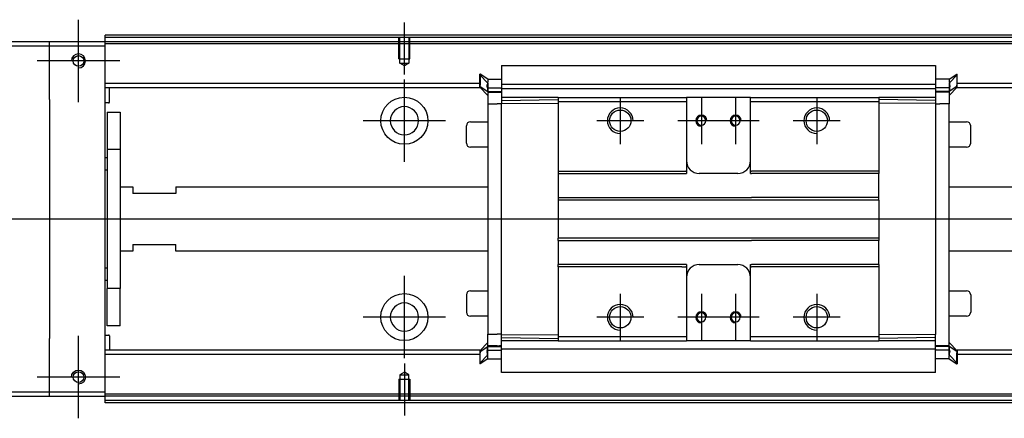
# Model space of a CAD drawing. Header units: millimetres. Extents: x -1108 to 3135, y -1596 to 860.
# Tile 114 of 256: x -898 to -667, y -1111 to -1017. Entities that reach past the tile are written whole.
import ezdxf
from ezdxf.lldxf.tags import DXFTag

# ---------------------------------------------------------------- set-up
doc = ezdxf.new("R2010")
doc.units = ezdxf.units.MM
doc.layers.get('0').update_dxf_attribs({"linetype": 'CONTINUOUS'})
tags = doc.linetypes.add('DASHED', pattern=[25.72, 12.86, -12.86]).pattern_tags.tags
tags[6:7] = [DXFTag(74, 4), DXFTag(75, 0), DXFTag(340, '0'), DXFTag(46, 0.0), DXFTag(50, 0.0), DXFTag(44, 0.0), DXFTag(45, 0.0)]
tags[4:5] = [DXFTag(74, 4), DXFTag(75, 0), DXFTag(340, '0'), DXFTag(46, 0.0), DXFTag(50, 0.0), DXFTag(44, 0.0), DXFTag(45, 0.0)]

msp = doc.modelspace()

# ---------------------------------------------------------------- linework, layer by layer
at = {"ltscale": 0.2}
for p, q in [((-883.86, -1036.79), (-883.86, -1017.49)), ((-807.61, -1030.28), (-807.61, -1018.14)), ((-874.21, -1027.14), (-893.51, -1027.14)), ((-807.61, -1050.79), (-807.61, -1031.49)), ((-757.11, -1035.64), (-757.11, -1046.64)), ((-738.11, -1035.64), (-738.11, -1046.64)), ((-730.11, -1035.64), (-730.11, -1046.64)), ((-711.11, -1035.64), (-711.11, -1046.64)), ((-797.96, -1041.14), (-817.26, -1041.14)), ((-751.61, -1041.14), (-762.61, -1041.14)), ((-732.61, -1041.14), (-743.61, -1041.14)), ((-724.61, -1041.14), (-735.61, -1041.14)), ((-705.61, -1041.14), (-716.61, -1041.14)), ((-807.61, -1096.73), (-807.61, -1077.43)), ((-757.11, -1081.64), (-757.11, -1092.64)), ((-738.11, -1081.64), (-738.11, -1092.64)), ((-730.11, -1081.64), (-730.11, -1092.64)), ((-711.11, -1081.64), (-711.11, -1092.64)), ((-797.96, -1087.08), (-817.26, -1087.08)), ((-751.61, -1087.14), (-762.61, -1087.14)), ((-732.61, -1087.14), (-743.61, -1087.14)), ((-724.61, -1087.14), (-735.61, -1087.14)), ((-705.61, -1087.14), (-716.61, -1087.14)), ((-883.86, -1110.79), (-883.86, -1091.49)), ((-807.61, -1097.99), (-807.61, -1110.14)), ((-874.21, -1101.14), (-893.51, -1101.14))]:
    msp.add_line(p, q, dxfattribs=at)
at = {"linetype": 'Continuous'}
for p, q in [((-890.61, -1022.64), (-964.61, -1022.64)), ((-890.61, -1023.64), (-890.61, -1022.64)), ((-877.61, -1022.64), (-890.61, -1022.64)), ((-877.61, -1021.64), (-877.61, -1021.14)), ((-606.73, -1021.64), (-877.61, -1021.64)), ((-877.61, -1022.64), (-877.61, -1021.64)), ((-877.61, -1023.64), (-877.61, -1022.64)), ((-606.97, -1022.64), (-877.61, -1022.64)), ((-964.61, -1023.64), (-890.61, -1023.64)), ((-890.61, -1023.64), (-877.61, -1023.64)), ((-890.61, -1036.14), (-890.61, -1023.64)), ((-877.61, -1104.64), (-877.61, -1023.64)), ((-784.86, -1028.18), (-683.36, -1028.18)), ((-784.86, -1028.22), (-784.86, -1033.53)), ((-683.36, -1028.22), (-683.36, -1033.53)), ((-789.86, -1030.26), (-789.96, -1030.26)), ((-789.96, -1032.8), (-789.96, -1030.26)), ((-789.96, -1030.36), (-788.06, -1032.34)), ((-788.06, -1031.41), (-789.86, -1030.26)), ((-789.86, -1030.26), (-789.86, -1032.8)), ((-788.06, -1031.41), (-784.86, -1031.41)), ((-680.16, -1031.41), (-683.36, -1031.41)), ((-680.16, -1031.41), (-678.36, -1030.26)), ((-678.26, -1030.36), (-680.16, -1032.34)), ((-678.36, -1030.26), (-678.26, -1030.26)), ((-678.36, -1030.26), (-678.36, -1032.8)), ((-678.26, -1032.8), (-678.26, -1030.26)), ((-789.96, -1032.46), (-877.61, -1032.46)), ((-789.96, -1033.46), (-877.61, -1033.46)), ((-876.61, -1036.78), (-876.61, -1033.46)), ((-789.96, -1033.16), (-789.96, -1032.8)), ((-789.96, -1033.16), (-789.86, -1033.16)), ((-789.96, -1033.26), (-789.96, -1033.16)), ((-788.06, -1035.23), (-789.96, -1033.26)), ((-789.86, -1033.16), (-789.86, -1032.8)), ((-789.86, -1033.16), (-788.06, -1034.31)), ((-788.19, -1033.46), (-784.87, -1033.46)), ((-788.06, -1033.4), (-788.06, -1034.46)), ((-788.06, -1034.31), (-784.86, -1034.31)), ((-784.86, -1032.61), (-683.36, -1032.61)), ((-784.86, -1033.66), (-784.86, -1033.53)), ((-784.86, -1033.66), (-784.86, -1035.66)), ((-683.36, -1033.66), (-784.86, -1033.66)), ((-683.35, -1032.46), (-683.36, -1032.46)), ((-683.36, -1033.66), (-683.36, -1033.53)), ((-683.36, -1033.66), (-683.36, -1033.53)), ((-683.36, -1033.66), (-683.36, -1035.66)), ((-680.16, -1034.31), (-683.36, -1034.31)), ((-680.04, -1033.46), (-683.35, -1033.46)), ((-678.36, -1033.16), (-680.16, -1034.31)), ((-680.16, -1035.23), (-678.26, -1033.26)), ((-680.16, -1033.4), (-680.16, -1034.46)), ((-678.36, -1033.16), (-678.36, -1032.8)), ((-678.26, -1033.16), (-678.36, -1033.16)), ((-559.34, -1032.46), (-678.26, -1032.46)), ((-678.26, -1033.16), (-678.26, -1032.8)), ((-678.26, -1033.26), (-678.26, -1033.16)), ((-559.58, -1033.46), (-678.26, -1033.46)), ((-890.61, -1036.14), (-890.61, -1092.14)), ((-788.06, -1034.46), (-788.06, -1037.16)), ((-771.61, -1035.66), (-784.86, -1035.66)), ((-784.86, -1035.66), (-784.86, -1036.39)), ((-784.86, -1036.39), (-771.61, -1036.16)), ((-784.86, -1036.39), (-784.86, -1037.12)), ((-771.61, -1035.66), (-771.61, -1036.66)), ((-771.61, -1036.66), (-771.61, -1052.94)), ((-741.86, -1035.66), (-741.61, -1035.66)), ((-741.86, -1036.66), (-741.61, -1036.66)), ((-741.61, -1035.66), (-741.61, -1036.66)), ((-726.61, -1035.66), (-741.61, -1035.66)), ((-741.61, -1036.66), (-741.61, -1052.94)), ((-726.61, -1035.66), (-696.61, -1035.66)), ((-726.61, -1036.66), (-726.61, -1035.66)), ((-726.61, -1036.66), (-696.61, -1036.66)), ((-726.61, -1052.94), (-726.61, -1036.66)), ((-696.61, -1035.66), (-696.61, -1036.66)), ((-683.36, -1035.66), (-696.61, -1035.66)), ((-683.36, -1036.39), (-696.61, -1036.16)), ((-696.61, -1036.66), (-696.61, -1052.94)), ((-683.36, -1035.66), (-683.36, -1036.39)), ((-683.36, -1036.39), (-683.36, -1037.12)), ((-680.16, -1034.46), (-680.16, -1037.16)), ((-876.81, -1036.98), (-877.61, -1036.98)), ((-788.06, -1037.16), (-785.86, -1037.16)), ((-788.06, -1037.16), (-788.06, -1091.12)), ((-784.86, -1037.16), (-785.86, -1037.16)), ((-784.86, -1037.12), (-771.61, -1037.02)), ((-784.86, -1091.16), (-784.86, -1037.12)), ((-683.36, -1037.12), (-696.61, -1037.02)), ((-683.36, -1037.12), (-683.36, -1091.16)), ((-683.36, -1037.16), (-682.36, -1037.16)), ((-680.16, -1037.16), (-682.36, -1037.16)), ((-680.16, -1093.97), (-680.16, -1037.16)), ((-877.11, -1039.14), (-874.11, -1039.14)), ((-877.11, -1039.14), (-877.11, -1047.89)), ((-874.11, -1039.14), (-874.11, -1047.89)), ((-793.11, -1046.36), (-793.11, -1042.36)), ((-793.11, -1042.36), (-793.11, -1042.36)), ((-792.11, -1041.36), (-788.06, -1041.36)), ((-680.16, -1041.36), (-676.11, -1041.36)), ((-675.11, -1046.36), (-675.11, -1042.36)), ((-874.11, -1047.89), (-877.11, -1047.89)), ((-877.11, -1047.89), (-877.11, -1080.38)), ((-874.11, -1047.89), (-874.11, -1080.38)), ((-788.06, -1047.36), (-792.11, -1047.36)), ((-676.11, -1047.36), (-680.16, -1047.36)), ((-877.61, -1049.73), (-877.11, -1049.73)), ((-877.11, -1052.73), (-877.61, -1052.73)), ((-771.61, -1052.94), (-742.72, -1052.94)), ((-771.61, -1052.94), (-771.61, -1053.49)), ((-771.61, -1053.49), (-741.61, -1053.49)), ((-771.61, -1053.49), (-771.61, -1059.14)), ((-741.61, -1052.94), (-741.61, -1053.49)), ((-729.61, -1053.49), (-738.61, -1053.49)), ((-726.61, -1053.49), (-726.61, -1052.94)), ((-726.61, -1053.49), (-726.36, -1053.49)), ((-710.36, -1053.49), (-726.36, -1053.49)), ((-696.61, -1053.49), (-710.36, -1053.49)), ((-696.61, -1052.94), (-696.61, -1053.49)), ((-696.61, -1059.14), (-696.61, -1053.49)), ((-874.11, -1056.64), (-871.11, -1056.64)), ((-871.11, -1056.64), (-871.11, -1058.14)), ((-861.11, -1056.64), (-788.06, -1056.64)), ((-861.11, -1056.64), (-861.11, -1058.14)), ((-680.16, -1056.64), (-565.17, -1056.64)), ((-861.11, -1058.14), (-871.11, -1058.14)), ((-771.61, -1059.14), (-726.36, -1059.14)), ((-771.61, -1059.14), (-771.61, -1059.69)), ((-696.61, -1059.69), (-771.61, -1059.69)), ((-771.61, -1059.69), (-771.61, -1068.59)), ((-710.36, -1059.14), (-726.36, -1059.14)), ((-696.61, -1059.14), (-710.36, -1059.14)), ((-696.61, -1059.69), (-696.61, -1059.14)), ((-696.61, -1059.69), (-696.61, -1068.59)), ((-696.61, -1068.59), (-771.61, -1068.59)), ((-771.61, -1069.14), (-771.61, -1068.59)), ((-696.61, -1068.59), (-696.61, -1069.14)), ((-871.11, -1070.14), (-861.11, -1070.14)), ((-871.11, -1070.14), (-871.11, -1071.64)), ((-861.11, -1071.64), (-861.11, -1070.14)), ((-771.61, -1069.14), (-726.36, -1069.14)), ((-771.61, -1069.14), (-771.61, -1074.79)), ((-710.36, -1069.14), (-726.36, -1069.14)), ((-696.61, -1069.14), (-710.36, -1069.14)), ((-696.61, -1074.79), (-696.61, -1069.14)), ((-871.11, -1071.64), (-874.11, -1071.64)), ((-788.06, -1071.64), (-861.11, -1071.64)), ((-568.78, -1071.64), (-680.16, -1071.64)), ((-877.61, -1075.54), (-877.11, -1075.54)), ((-741.61, -1074.79), (-771.61, -1074.79)), ((-771.61, -1075.34), (-771.61, -1074.79)), ((-742.72, -1075.34), (-771.61, -1075.34)), ((-771.61, -1075.34), (-771.61, -1091.62)), ((-741.61, -1074.79), (-741.61, -1075.34)), ((-741.61, -1075.34), (-741.61, -1091.62)), ((-738.61, -1074.79), (-729.61, -1074.79)), ((-726.61, -1075.34), (-726.61, -1074.79)), ((-726.61, -1091.62), (-726.61, -1075.34)), ((-710.36, -1074.79), (-726.36, -1074.79)), ((-696.61, -1074.79), (-710.36, -1074.79)), ((-696.61, -1074.79), (-696.61, -1075.34)), ((-696.61, -1075.34), (-696.61, -1091.62)), ((-877.11, -1078.54), (-877.61, -1078.54)), ((-874.11, -1080.38), (-877.11, -1080.38)), ((-877.11, -1089.14), (-877.11, -1080.38)), ((-874.11, -1089.14), (-874.11, -1080.38)), ((-793.11, -1081.91), (-793.11, -1085.91)), ((-792.11, -1080.91), (-788.06, -1080.91)), ((-680.16, -1080.91), (-676.11, -1080.91)), ((-675.11, -1081.91), (-675.11, -1085.91)), ((-788.06, -1086.91), (-792.11, -1086.91)), ((-676.11, -1086.91), (-680.16, -1086.91)), ((-675.11, -1085.91), (-675.11, -1085.91)), ((-874.11, -1089.14), (-877.11, -1089.14)), ((-877.61, -1091.29), (-876.81, -1091.29)), ((-876.61, -1091.49), (-876.61, -1094.82)), ((-788.06, -1093.82), (-788.06, -1091.12)), ((-788.06, -1091.12), (-785.86, -1091.12)), ((-784.86, -1091.12), (-785.86, -1091.12)), ((-784.86, -1091.89), (-784.86, -1091.16)), ((-784.86, -1091.16), (-771.61, -1091.25)), ((-784.86, -1091.89), (-771.61, -1092.12)), ((-784.86, -1092.62), (-784.86, -1091.89)), ((-771.61, -1091.62), (-771.61, -1092.62)), ((-741.86, -1091.62), (-741.61, -1091.62)), ((-741.61, -1091.62), (-741.61, -1092.62)), ((-726.61, -1091.62), (-696.61, -1091.62)), ((-726.61, -1092.62), (-726.61, -1091.62)), ((-683.36, -1091.16), (-696.61, -1091.25)), ((-696.61, -1091.62), (-696.61, -1092.62)), ((-683.36, -1091.89), (-696.61, -1092.12)), ((-683.36, -1092.62), (-683.36, -1091.12)), ((-890.61, -1104.64), (-890.61, -1092.14)), ((-788.06, -1093.04), (-789.96, -1095.02)), ((-789.86, -1095.12), (-788.06, -1093.97)), ((-788.06, -1094.87), (-788.06, -1093.82)), ((-788.06, -1093.97), (-784.86, -1093.97)), ((-784.86, -1094.62), (-784.86, -1092.62)), ((-771.65, -1092.62), (-784.86, -1092.62)), ((-741.86, -1092.62), (-741.61, -1092.62)), ((-726.61, -1092.62), (-741.61, -1092.62)), ((-726.61, -1092.62), (-696.61, -1092.62)), ((-683.36, -1092.62), (-696.61, -1092.62)), ((-683.36, -1094.62), (-683.36, -1092.62)), ((-680.16, -1093.97), (-683.36, -1093.97)), ((-680.16, -1093.04), (-678.26, -1095.02)), ((-680.16, -1094.87), (-680.16, -1093.82)), ((-678.36, -1095.12), (-680.16, -1093.97)), ((-789.96, -1094.82), (-877.61, -1094.82)), ((-789.96, -1095.82), (-877.61, -1095.82)), ((-789.96, -1095.02), (-789.96, -1095.12)), ((-789.96, -1095.12), (-789.96, -1095.47)), ((-789.96, -1095.12), (-789.86, -1095.12)), ((-789.96, -1095.47), (-789.96, -1098.01)), ((-789.96, -1097.91), (-788.06, -1095.93)), ((-789.86, -1095.12), (-789.86, -1095.47)), ((-789.86, -1098.01), (-789.86, -1095.47)), ((-788.19, -1094.82), (-784.87, -1094.82)), ((-683.36, -1094.62), (-784.86, -1094.62)), ((-784.86, -1100.05), (-784.86, -1094.62)), ((-784.86, -1094.62), (-784.86, -1094.74)), ((-683.36, -1094.62), (-683.36, -1094.74)), ((-683.36, -1094.62), (-683.36, -1094.74)), ((-683.36, -1100.05), (-683.36, -1094.74)), ((-680.04, -1094.82), (-683.35, -1094.82)), ((-678.26, -1097.91), (-680.16, -1095.93)), ((-678.36, -1095.12), (-678.36, -1095.47)), ((-678.26, -1095.12), (-678.36, -1095.12)), ((-678.36, -1098.01), (-678.36, -1095.47)), ((-574.37, -1094.82), (-678.26, -1094.82)), ((-678.26, -1095.02), (-678.26, -1095.12)), ((-678.26, -1095.12), (-678.26, -1095.47)), ((-678.26, -1095.47), (-678.26, -1098.01)), ((-574.61, -1095.82), (-678.26, -1095.82)), ((-789.86, -1098.01), (-789.96, -1098.01)), ((-788.06, -1096.86), (-789.86, -1098.01)), ((-788.06, -1096.86), (-784.86, -1096.86)), ((-680.16, -1096.86), (-683.36, -1096.86)), ((-680.16, -1096.86), (-678.36, -1098.01)), ((-678.36, -1098.01), (-678.26, -1098.01)), ((-683.36, -1100.09), (-784.86, -1100.09)), ((-890.61, -1104.64), (-964.61, -1104.64)), ((-964.61, -1105.64), (-890.61, -1105.64)), ((-890.61, -1105.64), (-890.61, -1104.64)), ((-877.61, -1104.64), (-890.61, -1104.64)), ((-890.61, -1105.64), (-877.61, -1105.64)), ((-877.61, -1105.64), (-877.61, -1104.64)), ((-626.97, -1105.64), (-877.61, -1105.64)), ((-877.61, -1106.64), (-877.61, -1105.64)), ((-627.21, -1106.64), (-877.61, -1106.64)), ((-877.61, -1107.14), (-877.61, -1106.64))]:
    msp.add_line(p, q, dxfattribs=at)
at = {"linetype": 'DASHED', "ltscale": 0.1}
for p, q in [((-808.91, -1026.64), (-808.91, -1021.64)), ((-808.69, -1027.63), (-808.69, -1021.64)), ((-806.54, -1021.64), (-806.54, -1027.63)), ((-806.31, -1026.64), (-806.31, -1021.64)), ((-808.91, -1026.64), (-806.31, -1026.64)), ((-807.61, -1028.28), (-808.69, -1027.63)), ((-808.69, -1027.63), (-806.54, -1027.63)), ((-806.54, -1027.63), (-807.61, -1028.28)), ((-807.61, -1099.99), (-808.69, -1100.64)), ((-808.69, -1100.64), (-808.69, -1106.64)), ((-808.69, -1100.64), (-806.54, -1100.64)), ((-806.54, -1100.64), (-807.61, -1099.99)), ((-806.54, -1106.64), (-806.54, -1100.64)), ((-808.91, -1101.64), (-806.31, -1101.64)), ((-808.91, -1101.64), (-808.91, -1106.64)), ((-806.31, -1101.64), (-806.31, -1106.64))]:
    msp.add_line(p, q, dxfattribs=at)
at = {"linetype": 'DASHED'}
for p, q in [((-137.61, -1023.14), (-877.61, -1023.14)), ((-784.86, -1028.22), (-784.86, -1028.18)), ((-683.36, -1028.22), (-683.36, -1028.18)), ((-785.86, -1034.46), (-788.06, -1034.46)), ((-784.86, -1034.46), (-785.36, -1034.46)), ((-784.86, -1034.96), (-784.86, -1034.96)), ((-683.36, -1034.96), (-683.36, -1034.96)), ((-771.64, -1044.34), (-771.61, -1044.34)), ((-785.86, -1093.82), (-788.06, -1093.82)), ((-784.86, -1093.82), (-785.36, -1093.82)), ((-784.86, -1093.32), (-784.86, -1093.32)), ((-683.36, -1093.32), (-683.36, -1093.32)), ((-683.36, -1093.82), (-682.86, -1093.82)), ((-784.86, -1100.05), (-784.86, -1100.09)), ((-683.36, -1100.05), (-683.36, -1100.09)), ((-626.85, -1105.14), (-877.61, -1105.14))]:
    msp.add_line(p, q, dxfattribs=at)
msp.add_line((-123.61, -1064.18), (-965.61, -1064.14))
for centre in [(-883.86, -1027.14), (-883.86, -1101.14)]:
    msp.add_circle(centre, 1.25)
at = {"linetype": 'Continuous'}
for centre, radius in [((-807.61, -1041.14), 5.5), ((-757.11, -1041.14), 2.5), ((-711.11, -1041.14), 2.5), ((-807.61, -1087.08), 5.5), ((-757.11, -1087.14), 2.5), ((-711.11, -1087.14), 2.5)]:
    msp.add_circle(centre, radius, dxfattribs=at)
at = {"linetype": 'Continuous', "extrusion": (0, 0, -1)}
for centre, radius in [((807.61, -1041.14), 3.3), ((738.11, -1041.14), 1.05), ((730.11, -1041.14), 1.05), ((738.11, -1087.14), 1.05), ((730.11, -1087.14), 1.05)]:
    msp.add_circle(centre, radius, dxfattribs=at)
at = {"linetype": 'Continuous', "extrusion": (-6.12303e-17, 0, -1)}
msp.add_circle((807.61, -1087.08), 3.3, dxfattribs=at)
at = {"linetype": 'Continuous'}
for centre, radius, start, end in [((-883.86, -1027.14), 1.65, 270, 180), ((-876.81, -1036.78), 0.2, 270, 0), ((-792.11, -1042.36), 1, 90, 180), ((-676.11, -1042.36), 1, 0, 90), ((-792.11, -1046.36), 1, 180, 270), ((-676.11, -1046.36), 1, 270, 0), ((-738.61, -1050.49), 3, 180, 270), ((-729.61, -1050.49), 3, 270, 360), ((-738.61, -1077.79), 3, 90, 180), ((-729.61, -1077.79), 3, 0, 90), ((-792.11, -1081.91), 1, 90, 180), ((-676.11, -1081.91), 1, 0, 90), ((-792.11, -1085.91), 1, 180, 270), ((-676.11, -1085.91), 1, 270, 0), ((-876.81, -1091.49), 0.2, 0, 90)]:
    msp.add_arc(centre, radius, start, end, dxfattribs=at)
for centre, radius in [((-757.11, -1041.14), 3), ((-711.11, -1041.14), 3), ((-738.11, -1041.14), 1.3), ((-730.11, -1041.14), 1.3), ((-757.11, -1087.14), 3), ((-711.11, -1087.14), 3), ((-738.11, -1087.14), 1.3), ((-730.11, -1087.14), 1.3)]:
    msp.add_arc(centre, radius, 0, 270)
at = {"linetype": 'Continuous', "extrusion": (-6.12303e-17, 0, -1)}
msp.add_arc((883.86, -1101.14), 1.65, 0, 270, dxfattribs=at)
at = {"linetype": 'Continuous'}
for points, degree in [([(-606.61, -1021.14), (-877.61, -1021.14)], 1), ([(-788.22, -1033.1), (-788.21, -1032.92), (-788.19, -1032.75), (-788.17, -1032.59)], 3), ([(-788.22, -1033.24), (-788.21, -1033.32), (-788.2, -1033.39), (-788.18, -1033.46)], 3), ([(-680, -1033.1), (-680.02, -1032.92), (-680.04, -1032.75), (-680.05, -1032.59)], 3), ([(-680.01, -1033.24), (-680.02, -1033.32), (-680.03, -1033.39), (-680.04, -1033.46)], 3), ([(-788.06, -1034.46), (-787.06, -1034.46)], 1), ([(-787.06, -1034.46), (-784.86, -1034.46)], 1), ([(-771.61, -1035.66), (-741.86, -1035.66)], 1), ([(-771.61, -1036.66), (-741.86, -1036.66)], 1), ([(-680.16, -1034.46), (-683.36, -1034.46)], 1), ([(-742.72, -1052.94), (-741.72, -1052.94)], 1), ([(-741.61, -1052.94), (-741.72, -1052.94)], 1), ([(-726.61, -1052.94), (-726.36, -1052.94)], 1), ([(-710.36, -1052.94), (-726.36, -1052.94)], 1), ([(-696.61, -1052.94), (-710.36, -1052.94)], 1), ([(-742.72, -1075.34), (-741.72, -1075.34)], 1), ([(-741.61, -1075.34), (-741.72, -1075.34)], 1), ([(-726.61, -1074.79), (-726.36, -1074.79)], 1), ([(-726.61, -1075.34), (-726.36, -1075.34)], 1), ([(-710.36, -1075.34), (-726.36, -1075.34)], 1), ([(-696.61, -1075.34), (-710.36, -1075.34)], 1), ([(-771.61, -1091.62), (-757.86, -1091.62)], 1), ([(-757.86, -1091.62), (-756.86, -1091.62)], 1), ([(-756.86, -1091.62), (-741.86, -1091.62)], 1), ([(-788.06, -1093.82), (-787.06, -1093.82)], 1), ([(-787.06, -1093.82), (-784.86, -1093.82)], 1), ([(-771.61, -1092.62), (-757.86, -1092.62)], 1), ([(-757.86, -1092.62), (-756.86, -1092.62)], 1), ([(-756.86, -1092.62), (-741.86, -1092.62)], 1), ([(-680.16, -1093.82), (-683.36, -1093.82)], 1), ([(-788.22, -1095.03), (-788.21, -1094.96), (-788.2, -1094.88), (-788.18, -1094.81)], 3), ([(-788.22, -1095.17), (-788.21, -1095.35), (-788.19, -1095.52), (-788.17, -1095.68)], 3), ([(-680.01, -1095.03), (-680.02, -1094.96), (-680.03, -1094.88), (-680.04, -1094.81)], 3), ([(-627.33, -1107.14), (-877.61, -1107.14)], 1)]:
    msp.add_open_spline(points, degree=degree, dxfattribs=at)
for points, knots in [([(-788.06, -1031.41), (-788.05, -1031.43), (-788.05, -1031.5), (-788.07, -1031.72), (-788.09, -1031.88), (-788.14, -1032.26), (-788.16, -1032.49), (-788.2, -1032.86), (-788.21, -1032.98), (-788.22, -1033.1)], [0, 0, 0, 0, 0.287722, 0.287722, 0.57524, 0.57524, 0.866218, 0.866218, 1, 1, 1, 1]), ([(-680.16, -1031.41), (-680.17, -1031.43), (-680.17, -1031.5), (-680.15, -1031.72), (-680.13, -1031.88), (-680.09, -1032.26), (-680.06, -1032.49), (-680.03, -1032.86), (-680.01, -1032.98), (-680, -1033.1)], [0, 0, 0, 0, 0.287722, 0.287722, 0.57524, 0.57524, 0.866218, 0.866218, 1, 1, 1, 1]), ([(-788.22, -1033.24), (-788.22, -1033.22), (-788.22, -1033.2), (-788.23, -1033.15), (-788.23, -1033.13), (-788.22, -1033.1)], [0, 0, 0, 0, 0.477374, 0.477374, 1, 1, 1, 1]), ([(-788.18, -1033.46), (-788.17, -1033.54), (-788.16, -1033.62), (-788.13, -1033.83), (-788.11, -1033.95), (-788.09, -1034.14), (-788.08, -1034.21), (-788.06, -1034.29), (-788.06, -1034.31), (-788.06, -1034.31)], [0, 0, 0, 0, 0.160093, 0.160093, 0.46629, 0.46629, 0.769268, 0.769268, 1, 1, 1, 1]), ([(-680.04, -1033.46), (-680.05, -1033.54), (-680.06, -1033.62), (-680.09, -1033.83), (-680.11, -1033.95), (-680.14, -1034.14), (-680.15, -1034.21), (-680.16, -1034.29), (-680.16, -1034.31), (-680.16, -1034.31)], [0, 0, 0, 0, 0.160093, 0.160093, 0.46629, 0.46629, 0.769268, 0.769268, 1, 1, 1, 1]), ([(-680.01, -1033.24), (-680, -1033.22), (-680, -1033.2), (-680, -1033.15), (-680, -1033.13), (-680, -1033.1)], [0, 0, 0, 0, 0.477374, 0.477374, 1, 1, 1, 1]), ([(-788.18, -1094.81), (-788.17, -1094.73), (-788.16, -1094.65), (-788.13, -1094.44), (-788.11, -1094.32), (-788.09, -1094.13), (-788.08, -1094.06), (-788.06, -1093.98), (-788.06, -1093.97), (-788.06, -1093.97)], [0, 0, 0, 0, 0.160093, 0.160093, 0.46629, 0.46629, 0.769268, 0.769268, 1, 1, 1, 1]), ([(-680.04, -1094.81), (-680.05, -1094.73), (-680.06, -1094.65), (-680.09, -1094.44), (-680.11, -1094.32), (-680.14, -1094.13), (-680.15, -1094.06), (-680.16, -1093.98), (-680.16, -1093.97), (-680.16, -1093.97)], [0, 0, 0, 0, 0.160093, 0.160093, 0.46629, 0.46629, 0.769268, 0.769268, 1, 1, 1, 1]), ([(-788.22, -1095.03), (-788.22, -1095.05), (-788.22, -1095.08), (-788.23, -1095.12), (-788.22, -1095.15), (-788.22, -1095.17)], [0, 0, 0, 0, 0.477374, 0.477374, 1, 1, 1, 1]), ([(-788.06, -1096.86), (-788.05, -1096.84), (-788.05, -1096.77), (-788.07, -1096.55), (-788.09, -1096.39), (-788.14, -1096.01), (-788.16, -1095.78), (-788.2, -1095.41), (-788.21, -1095.29), (-788.22, -1095.17)], [0, 0, 0, 0, 0.287722, 0.287722, 0.57524, 0.57524, 0.866218, 0.866218, 1, 1, 1, 1]), ([(-680.16, -1096.86), (-680.17, -1096.84), (-680.17, -1096.77), (-680.15, -1096.55), (-680.13, -1096.39), (-680.09, -1096.01), (-680.06, -1095.78), (-680.03, -1095.41), (-680.01, -1095.29), (-680, -1095.17)], [0, 0, 0, 0, 0.287722, 0.287722, 0.57524, 0.57524, 0.866218, 0.866218, 1, 1, 1, 1]), ([(-680.01, -1095.03), (-680, -1095.05), (-680, -1095.08), (-680, -1095.12), (-680, -1095.15), (-680, -1095.17)], [0, 0, 0, 0, 0.477374, 0.477374, 1, 1, 1, 1])]:
    msp.add_open_spline(points, degree=3, knots=knots, dxfattribs=at)
for points in [[(-788.06, -1032.34), (-788.06, -1032.39), (-788.06, -1033.4)], [(-680.16, -1032.34), (-680.16, -1032.39), (-680.16, -1033.4)], [(-788.06, -1095.93), (-788.06, -1095.88), (-788.06, -1094.87)], [(-680.16, -1095.93), (-680.16, -1095.88), (-680.16, -1094.87)]]:
    msp.add_rational_spline(points, [1, 0.817576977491, 1], degree=2, dxfattribs=at)

doc.saveas('drawing.dxf')
